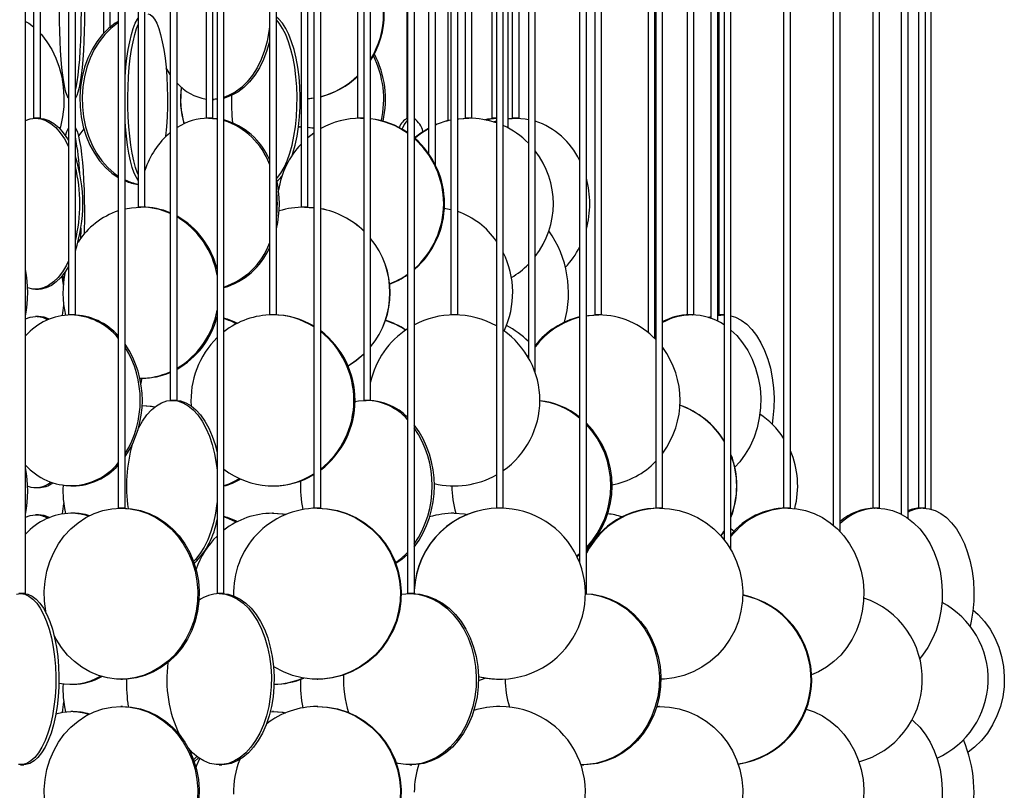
# Model space of a CAD drawing. Header units: millimetres. Extents: x 689 to 2936, y 194 to 2979.
# Tile 33 of 44: x 2641 to 2928, y 1505 to 1730. Entities that reach past the tile are written whole.
import ezdxf

# ---------------------------------------------------------------- set-up
doc = ezdxf.new("R2010")
doc.units = ezdxf.units.MM

msp = doc.modelspace()

# ---------------------------------------------------------------- linework, layer by layer
at = {"color": 7, "linetype": 'Continuous', "lineweight": 25}
for p, q in [((2669.58, 2137.99), (2669.58, 1587.49)), ((2671.58, 1587.49), (2671.58, 2137.99)), ((2726.75, 2137.99), (2726.75, 1587.49)), ((2728.75, 1587.49), (2728.75, 2137.99)), ((2780.05, 2137.99), (2780.05, 1587.49)), ((2782.05, 1587.49), (2782.05, 2137.99)), ((2828.61, 1587.49), (2828.61, 2137.99)), ((2826.61, 2130.54), (2826.61, 1587.49)), ((2865.92, 1587.49), (2865.92, 2121.96)), ((2863.92, 2119.79), (2863.92, 1587.49)), ((2889.97, 2115.54), (2889.97, 1587.49)), ((2891.97, 1587.49), (2891.97, 2116.64)), ((2642.51, 1562.49), (2642.51, 2112.99)), ((2698.46, 2112.99), (2698.46, 1562.49)), ((2700.46, 1562.49), (2700.46, 2112.99)), ((2754.07, 2112.99), (2754.07, 1562.49)), ((2756.07, 1562.49), (2756.07, 2112.99)), ((2804.34, 2112.99), (2804.34, 1571.58)), ((2806.34, 1562.49), (2806.34, 2112.99)), ((2846.56, 2112.99), (2846.56, 1578.27)), ((2848.56, 1575.33), (2848.56, 2112.99)), ((2878.46, 2112.99), (2878.46, 1582.53)), ((2880.46, 1580.63), (2880.46, 2112.99)), ((2898.31, 2112.99), (2898.31, 1585.73)), ((2900.31, 1584.5), (2900.31, 2112.99)), ((2903.36, 2113.41), (2903.36, 1587.49)), ((2905.36, 1587.49), (2905.36, 2113.88)), ((2907.05, 1587.19), (2907.05, 2112.99)), ((2655.05, 2079.49), (2655.05, 1643.99)), ((2657.05, 1643.99), (2657.05, 2079.49)), ((2713.76, 2079.49), (2713.76, 1643.99)), ((2715.76, 1643.99), (2715.76, 2079.49)), ((2766.73, 2079.49), (2766.73, 1643.99)), ((2768.73, 1643.99), (2768.73, 2079.49)), ((2810.76, 1643.99), (2810.76, 2068.04)), ((2808.76, 2064.58), (2808.76, 1643.99)), ((2835.75, 2056.99), (2835.75, 1643.99)), ((2837.75, 1643.99), (2837.75, 2058.08)), ((2684.77, 2054.49), (2684.77, 1618.99)), ((2686.77, 1618.99), (2686.77, 2054.49)), ((2741.31, 2054.49), (2741.31, 1618.99)), ((2743.31, 1618.99), (2743.31, 2054.49)), ((2789.4, 2054.49), (2789.4, 1631.45)), ((2791.4, 1627.03), (2791.4, 2054.49)), ((2824.34, 2054.49), (2824.34, 1638.86)), ((2826.34, 1637.07), (2826.34, 2054.49)), ((2842.71, 2054.49), (2842.71, 1642.99)), ((2844.71, 1642.12), (2844.71, 2054.49)), ((2845.05, 2054.55), (2845.05, 1643.99)), ((2644.85, 2021.99), (2644.85, 1701.49)), ((2646.85, 1701.49), (2646.85, 2021.99)), ((2697.22, 1701.49), (2697.22, 2011.55)), ((2695.22, 2007.35), (2695.22, 1701.49)), ((2739.48, 2001.77), (2739.48, 1701.49)), ((2772.88, 1701.49), (2772.88, 1999.49)), ((2753.9, 1997.03), (2753.9, 1701.49)), ((2770.88, 1998.36), (2770.88, 1701.49)), ((2778.68, 1996.34), (2778.68, 1701.49)), ((2784.65, 1996.17), (2784.65, 1701.49)), ((2786.65, 1701.49), (2786.65, 1996.66)), ((2675.38, 1995.99), (2675.38, 1675.49)), ((2677.38, 1675.49), (2677.38, 1995.99)), ((2722.97, 1995.99), (2722.97, 1675.49)), ((2724.97, 1675.49), (2724.97, 1995.99)), ((2760.22, 1995.99), (2760.22, 1691.2)), ((2762.22, 1687.84), (2762.22, 1995.99)), ((2765.89, 1995.99), (2765.89, 1700.76)), ((2783.46, 1698.62), (2783.46, 1995.99)), ((2665.25, 1943.66), (2665.25, 1726.24)), ((2667.25, 1728.15), (2667.25, 1941.65)), ((2684.77, 1714.23), (2683.55, 1716.19)), ((2697.22, 1706.99), (2697.56, 1706.99)), ((2698.46, 1707.02), (2697.56, 1706.99)), ((2722.97, 1706.99), (2722.71, 1706.99)), ((2722.97, 1706.99), (2722.75, 1706.99)), ((2726.75, 1707.36), (2724.97, 1707.11)), ((2726.75, 1707.33), (2724.97, 1707.09)), ((2646.85, 1701.49), (2644.85, 1701.49)), ((2697.22, 1701.49), (2695.22, 1701.49)), ((2696.52, 1701.49), (2698.46, 1701.37)), ((2741.31, 1701.49), (2739.48, 1701.49)), ((2740.36, 1701.49), (2741.31, 1701.47)), ((2740.6, 1701.49), (2741.31, 1701.48)), ((2754.07, 1701.49), (2753.9, 1701.49)), ((2772.88, 1701.49), (2770.88, 1701.49)), ((2780.05, 1701.49), (2778.68, 1701.49)), ((2779.15, 1700.4), (2780.05, 1700.7)), ((2779.43, 1700.32), (2780.05, 1700.53)), ((2783.45, 1701.38), (2785.39, 1701.49)), ((2783.46, 1701.32), (2785.91, 1701.49)), ((2786.65, 1701.49), (2784.65, 1701.49)), ((2722.24, 1698.99), (2722.53, 1698.99)), ((2722.71, 1698.99), (2722.53, 1698.99)), ((2722.53, 1698.99), (2722.97, 1698.98)), ((2722.71, 1698.99), (2722.97, 1698.99)), ((2724.97, 1695.82), (2726.75, 1697.19)), ((2677.38, 1675.49), (2675.38, 1675.49)), ((2724.97, 1675.49), (2722.97, 1675.49)), ((2723.96, 1675.49), (2726.75, 1675.33)), ((2723.99, 1675.49), (2726.75, 1675.34)), ((2764.83, 1675.22), (2766.73, 1674.83)), ((2653.11, 1655.28), (2653.5, 1652.77)), ((2645.42, 1651.49), (2646.28, 1651.49)), ((2646.28, 1643.49), (2645.42, 1643.49)), ((2657.05, 1643.99), (2655.05, 1643.99)), ((2715.76, 1643.99), (2713.76, 1643.99)), ((2768.73, 1643.99), (2766.73, 1643.99)), ((2810.76, 1643.99), (2808.76, 1643.99)), ((2809.26, 1643.99), (2809.26, 1643.99)), ((2810.26, 1643.99), (2810.26, 1643.99)), ((2837.75, 1643.99), (2835.75, 1643.99)), ((2836.16, 1643.99), (2836.27, 1643.99)), ((2837.22, 1643.99), (2837.34, 1643.99)), ((2842.49, 1643.06), (2842.71, 1643.16)), ((2844.71, 1643.94), (2845.64, 1643.99)), ((2846.56, 1643.99), (2845.05, 1643.99)), ((2846.45, 1643.99), (2846.56, 1643.99)), ((2826.34, 1640.64), (2826.61, 1640.83)), ((2826.34, 1640.2), (2826.61, 1640.4)), ((2789.19, 1631.8), (2789.4, 1632.16)), ((2676.18, 1625.49), (2676.59, 1625.49)), ((2676.14, 1624.11), (2676.31, 1624.09)), ((2676.59, 1617.49), (2676.53, 1617.49)), ((2686.77, 1618.99), (2684.77, 1618.99)), ((2743.31, 1618.99), (2741.31, 1618.99)), ((2645.42, 1593.49), (2646.28, 1593.49)), ((2655.75, 1593.99), (2656.34, 1593.99)), ((2714.61, 1593.99), (2714.92, 1593.99)), ((2646.28, 1585.49), (2645.42, 1585.49)), ((2656.34, 1585.99), (2655.75, 1585.99)), ((2671.58, 1587.49), (2669.58, 1587.49)), ((2714.92, 1585.99), (2714.61, 1585.99)), ((2728.75, 1587.49), (2726.75, 1587.49)), ((2782.05, 1587.49), (2780.05, 1587.49)), ((2828.61, 1587.49), (2826.61, 1587.49)), ((2865.92, 1587.49), (2863.92, 1587.49)), ((2891.97, 1587.49), (2889.97, 1587.49)), ((2890.43, 1587.49), (2890.48, 1587.49)), ((2905.36, 1587.49), (2903.36, 1587.49)), ((2903.79, 1587.49), (2903.9, 1587.49)), ((2904.82, 1587.49), (2904.93, 1587.49)), ((2905.05, 1587.49), (2905.05, 1587.48)), ((2848.56, 1581.54), (2849.46, 1580.72)), ((2804.34, 1573.85), (2803.6, 1573.28)), ((2642.51, 1562.49), (2640.51, 1562.49)), ((2700.46, 1562.49), (2698.46, 1562.49)), ((2756.07, 1562.49), (2754.07, 1562.49)), ((2806.34, 1562.49), (2806.05, 1562.49)), ((2655.75, 1535.99), (2656.34, 1535.99)), ((2670.36, 1537.49), (2670.8, 1537.49)), ((2727.64, 1537.49), (2727.86, 1537.49)), ((2781.04, 1537.49), (2781.05, 1537.49)), ((2656.34, 1527.99), (2655.75, 1527.99)), ((2670.8, 1529.49), (2670.36, 1529.49)), ((2713.95, 1527.98), (2714.61, 1527.99)), ((2714.92, 1527.99), (2714.61, 1527.99)), ((2727.86, 1529.49), (2727.64, 1529.49)), ((2781.05, 1529.49), (2781.04, 1529.49)), ((2826.9, 1529.48), (2827.49, 1529.49)), ((2827.73, 1529.49), (2827.49, 1529.49)), ((2641.06, 1512.49), (2641.97, 1512.49)), ((2699.06, 1512.49), (2699.86, 1512.49)), ((2754.75, 1512.49), (2755.38, 1512.49)), ((2805.12, 1512.49), (2805.55, 1512.49))]:
    msp.add_line(p, q, dxfattribs=at)
at = {"color": 7, "linetype": 'Continuous', "lineweight": 25, "flags": 128}
for points in [[(2657.05, 1753.99), (2657.31, 1752.72), (2657.61, 1750.93), (2657.88, 1748.86), (2658.11, 1746.56), (2658.31, 1744.06), (2658.47, 1741.38), (2658.59, 1738.58), (2658.67, 1735.68), (2658.7, 1732.73), (2658.69, 1729.77), (2658.64, 1726.84), (2658.54, 1723.98), (2658.4, 1721.24), (2658.22, 1718.64), (2658, 1716.24), (2657.75, 1714.05), (2657.46, 1712.12), (2657.15, 1710.46), (2657.05, 1709.98)], [(2655.05, 1707.31), (2654.99, 1707.38), (2654.63, 1708.08), (2654.28, 1709.11), (2653.95, 1710.46), (2653.64, 1712.12), (2653.36, 1714.05), (2653.1, 1716.24), (2652.89, 1718.64), (2652.71, 1721.24), (2652.57, 1723.98), (2652.47, 1726.84), (2652.41, 1729.77), (2652.4, 1732.73)], [(2659.69, 1732.73), (2659.68, 1729.77), (2659.63, 1726.84), (2659.53, 1723.98), (2659.39, 1721.24), (2659.21, 1718.64), (2658.99, 1716.24), (2658.74, 1714.05), (2658.46, 1712.12), (2658.15, 1710.46), (2657.81, 1709.11), (2657.46, 1708.08), (2657.1, 1707.38), (2657.05, 1707.31)], [(2678.17, 1731.99), (2678.85, 1731.81), (2679.53, 1731.29), (2680.18, 1730.42), (2680.81, 1729.23), (2681.4, 1727.72), (2681.95, 1725.93), (2682.44, 1723.86), (2682.87, 1721.56), (2683.24, 1719.06), (2683.53, 1716.38), (2683.75, 1713.58), (2683.89, 1710.68), (2683.96, 1707.73), (2683.94, 1704.77), (2683.83, 1701.84), (2683.65, 1698.98), (2683.4, 1696.24), (2683.37, 1696.03)], [(2642.51, 1729.8), (2643.41, 1729.23), (2644.85, 1728.15)], [(2669.58, 1729.8), (2668.69, 1729.23), (2666.75, 1727.72), (2664.96, 1725.93), (2663.35, 1723.86), (2661.93, 1721.56), (2660.73, 1719.06), (2659.76, 1716.38), (2659.04, 1713.58), (2658.58, 1710.68), (2658.38, 1707.73), (2658.45, 1704.77), (2658.78, 1701.84), (2659.37, 1698.98), (2660.22, 1696.24), (2661.3, 1693.64), (2662.61, 1691.24), (2664.13, 1689.05), (2665.84, 1687.12), (2667.7, 1685.46), (2669.58, 1684.18)], [(2669.58, 1729.39), (2669.34, 1729.23), (2667.4, 1727.72), (2665.61, 1725.93), (2664, 1723.86), (2662.58, 1721.56), (2661.38, 1719.06), (2660.41, 1716.38), (2659.69, 1713.58), (2659.23, 1710.68), (2659.03, 1707.73), (2659.1, 1704.77), (2659.43, 1701.84), (2660.02, 1698.98), (2660.87, 1696.24), (2661.95, 1693.64), (2663.26, 1691.24), (2664.78, 1689.05), (2666.49, 1687.12), (2668.35, 1685.46), (2669.58, 1684.58)], [(2671.58, 1713.25), (2671.6, 1713.58), (2671.82, 1716.38), (2672.12, 1719.06), (2672.49, 1721.56), (2672.92, 1723.86), (2673.41, 1725.93), (2673.96, 1727.72), (2674.55, 1729.23), (2675.18, 1730.42), (2675.38, 1730.74)], [(2675.38, 1685.06), (2675.22, 1685.46), (2674.65, 1687.12), (2674.13, 1689.05), (2673.67, 1691.24), (2673.27, 1693.64), (2672.93, 1696.24), (2672.68, 1698.98), (2672.5, 1701.84), (2672.39, 1704.77), (2672.37, 1707.73), (2672.44, 1710.68), (2672.58, 1713.58), (2672.8, 1716.38), (2673.09, 1719.06), (2673.46, 1721.56), (2673.89, 1723.86), (2674.38, 1725.93), (2674.93, 1727.72), (2675.38, 1728.92)], [(2720.47, 1690.81), (2720.6, 1691.24), (2721.26, 1693.64), (2721.81, 1696.24), (2722.24, 1698.98), (2722.54, 1701.84), (2722.71, 1704.77), (2722.74, 1707.73), (2722.64, 1710.68), (2722.41, 1713.58), (2722.04, 1716.38), (2721.55, 1719.06), (2720.95, 1721.56), (2720.23, 1723.86), (2719.41, 1725.93), (2718.51, 1727.72), (2717.53, 1729.23), (2716.49, 1730.42), (2715.76, 1731.04)], [(2715.76, 1683.75), (2716.09, 1684.11), (2717.1, 1685.46), (2718.05, 1687.12), (2718.91, 1689.05), (2719.68, 1691.24), (2720.34, 1693.64), (2720.89, 1696.24), (2721.32, 1698.98), (2721.62, 1701.84), (2721.79, 1704.77), (2721.82, 1707.73), (2721.72, 1710.68), (2721.49, 1713.58), (2721.12, 1716.38), (2720.63, 1719.06), (2720.02, 1721.56), (2719.31, 1723.86), (2718.49, 1725.93), (2717.58, 1727.72), (2716.6, 1729.23), (2715.76, 1730.23)], [(2646.85, 1726.24), (2647.13, 1725.93), (2648.75, 1723.86), (2650.16, 1721.56), (2651.36, 1719.06), (2652.33, 1716.38), (2653.05, 1713.58), (2653.52, 1710.68), (2653.71, 1707.73), (2653.65, 1704.77), (2653.32, 1701.84), (2652.72, 1698.98), (2652.55, 1698.34)], [(2713.76, 1728.23), (2713.59, 1726.84), (2713.05, 1723.98), (2712.29, 1721.24), (2711.31, 1718.64), (2710.13, 1716.24), (2708.76, 1714.05), (2707.22, 1712.12), (2705.54, 1710.46), (2703.73, 1709.11), (2701.83, 1708.08), (2700.46, 1707.56)], [(2713.76, 1723.89), (2713.02, 1721.24), (2712.04, 1718.64), (2710.86, 1716.24), (2709.49, 1714.05), (2707.95, 1712.12), (2706.27, 1710.46), (2704.46, 1709.11), (2702.56, 1708.08), (2700.59, 1707.38), (2700.46, 1707.35)], [(2698.46, 1707.1), (2697.84, 1707.03), (2697.22, 1706.99)], [(2642.51, 1700.85), (2643.89, 1701.31), (2645.42, 1701.49)], [(2645.42, 1701.49), (2646.95, 1701.31), (2648.45, 1700.79), (2649.92, 1699.92), (2651.32, 1698.73), (2652.64, 1697.22), (2653.85, 1695.43), (2654.95, 1693.36), (2655.05, 1693.16)], [(2646.28, 1701.49), (2647.8, 1701.31), (2649.31, 1700.79), (2650.77, 1699.92), (2652.17, 1698.73), (2653.49, 1697.22), (2654.71, 1695.43), (2655.05, 1694.84)], [(2675.38, 1683.24), (2674.86, 1684.11), (2674.25, 1685.46), (2673.68, 1687.12), (2673.16, 1689.05), (2672.69, 1691.24), (2672.29, 1693.64), (2671.96, 1696.24), (2671.7, 1698.98), (2671.58, 1700.73)], [(2695.92, 1701.49), (2698.3, 1701.31), (2698.46, 1701.29)], [(2768.73, 1701.29), (2768.88, 1701.31), (2771.8, 1701.49)], [(2768.73, 1701.27), (2769.03, 1701.31), (2771.95, 1701.49)], [(2776.53, 1701.05), (2777.53, 1701.31), (2779.28, 1701.49)], [(2777.04, 1700.95), (2778.33, 1701.31), (2780.09, 1701.49)], [(2785.91, 1701.49), (2788.44, 1701.31), (2789.4, 1701.15)], [(2657.05, 1698.67), (2657.28, 1698.29), (2657.64, 1697.42), (2657.98, 1696.23), (2658.3, 1694.72), (2658.6, 1692.93), (2658.87, 1690.86), (2659.1, 1688.56), (2659.3, 1686.06), (2659.46, 1683.38), (2659.58, 1680.58), (2659.66, 1677.68), (2659.69, 1674.73), (2659.68, 1671.77), (2659.63, 1668.84), (2659.59, 1667.61)], [(2659.54, 1698.34), (2658.6, 1697.22), (2657.96, 1696.33)], [(2724.97, 1698.88), (2725.62, 1698.81), (2726.75, 1698.65)], [(2724.97, 1698.86), (2725.43, 1698.81), (2726.75, 1698.62)], [(2756.06, 1695.76), (2757.99, 1697.22), (2760.22, 1698.57)], [(2756.13, 1695.69), (2758.14, 1697.22), (2760.22, 1698.49)], [(2671.58, 1674.97), (2673.48, 1675.31), (2676.18, 1675.49)], [(2658.65, 1669.29), (2658.64, 1668.84), (2658.55, 1666.31)], [(2655.05, 1659.82), (2654.42, 1658.55), (2653.26, 1656.62), (2651.99, 1654.96), (2650.63, 1653.61), (2649.19, 1652.58), (2647.7, 1651.88), (2646.18, 1651.53), (2644.65, 1651.53), (2643.13, 1651.88), (2643.12, 1651.89)], [(2655.05, 1658.13), (2654.11, 1656.62), (2652.85, 1654.96), (2651.48, 1653.61), (2650.05, 1652.58), (2648.56, 1651.88), (2647.04, 1651.53), (2646.28, 1651.49)], [(2653.65, 1654.08), (2653.64, 1654.12), (2653.41, 1655.65)], [(2642.51, 1642.85), (2643.89, 1643.31), (2645.42, 1643.49)], [(2806.34, 1643.7), (2807.1, 1643.81), (2809.92, 1643.99)], [(2806.34, 1643.75), (2806.79, 1643.81), (2809.61, 1643.99)], [(2842.02, 1643.22), (2842.19, 1643.29), (2842.71, 1643.48)], [(2844.71, 1643.81), (2844.71, 1643.81), (2846.45, 1643.99)], [(2848.56, 1643.73), (2849.9, 1643.29), (2851.57, 1642.42), (2853.16, 1641.23), (2854.66, 1639.72), (2856.04, 1637.93), (2857.29, 1635.86), (2858.39, 1633.56), (2859.32, 1631.06), (2860.07, 1628.38), (2860.63, 1625.58), (2860.99, 1622.68), (2861.14, 1619.73), (2861.09, 1616.77), (2860.83, 1613.84), (2860.57, 1612.06)], [(2848.56, 1639.54), (2850.25, 1637.93), (2851.97, 1635.86), (2853.47, 1633.56), (2854.75, 1631.06), (2855.78, 1628.38), (2856.55, 1625.58), (2857.05, 1622.68), (2857.26, 1619.73), (2857.19, 1616.77), (2856.83, 1613.84), (2856.2, 1610.98), (2855.3, 1608.24), (2854.14, 1605.64), (2852.75, 1603.24), (2851.13, 1601.05), (2849.71, 1599.49)], [(2741.31, 1632.5), (2739.12, 1630.62), (2736.71, 1628.99)], [(2741.24, 1632.4), (2739.15, 1630.62), (2736.71, 1628.97)], [(2676.5, 1625.04), (2676.47, 1625.08), (2676.19, 1625.49)], [(2676.22, 1623.59), (2676.51, 1625.08), (2676.6, 1625.49)], [(2676.34, 1624.26), (2676.17, 1624.38), (2676.08, 1624.46)], [(2676.15, 1624.04), (2676.23, 1624.03), (2676.3, 1624.03)], [(2675.42, 1610.68), (2675.5, 1610.86), (2676.64, 1612.93), (2677.9, 1614.72), (2679.26, 1616.23), (2680.7, 1617.42), (2682.21, 1618.29), (2683.77, 1618.81), (2685.35, 1618.99)], [(2676.53, 1617.48), (2678.87, 1617.31), (2680.24, 1617.09)], [(2676.59, 1617.49), (2679.28, 1617.31), (2680.33, 1617.15)], [(2685.35, 1618.99), (2686.92, 1618.81), (2688.48, 1618.29), (2689.99, 1617.42), (2691.44, 1616.23), (2692.8, 1614.72), (2694.06, 1612.93), (2695.19, 1610.86), (2696.19, 1608.56), (2697.03, 1606.06), (2697.71, 1603.38), (2698.21, 1600.58), (2698.46, 1598.58)], [(2686.19, 1618.99), (2687.77, 1618.81), (2689.33, 1618.29), (2690.84, 1617.42), (2692.28, 1616.23), (2693.64, 1614.72), (2694.9, 1612.93), (2696.04, 1610.86), (2697.03, 1608.56), (2697.87, 1606.06), (2698.46, 1603.81)], [(2738.69, 1618.62), (2739.71, 1618.81), (2741.99, 1618.99)], [(2698.46, 1589.39), (2698.4, 1588.84), (2697.98, 1585.98), (2697.39, 1583.24), (2696.63, 1580.64), (2695.71, 1578.24), (2694.64, 1576.05), (2693.44, 1574.12), (2692.13, 1572.46), (2691.58, 1571.89)], [(2642.51, 1584.85), (2643.89, 1585.31), (2645.42, 1585.49)], [(2648.54, 1556.72), (2648.42, 1557.34), (2648.03, 1560.27), (2647.95, 1563.23), (2648.18, 1566.18), (2648.73, 1569.08), (2649.58, 1571.88), (2650.72, 1574.56), (2652.14, 1577.06), (2653.82, 1579.36), (2655.72, 1581.43), (2657.83, 1583.22), (2660.12, 1584.73), (2662.55, 1585.92), (2665.1, 1586.79), (2667.71, 1587.31), (2670.36, 1587.49)], [(2670.36, 1587.49), (2673.02, 1587.31), (2675.63, 1586.79), (2678.17, 1585.92), (2680.6, 1584.73), (2682.89, 1583.22), (2685, 1581.43), (2686.91, 1579.36), (2688.58, 1577.06), (2690, 1574.56), (2691.14, 1571.88), (2692, 1569.08), (2692.54, 1566.18), (2692.78, 1563.23), (2692.7, 1560.27), (2692.31, 1557.34), (2691.61, 1554.48), (2690.61, 1551.74), (2689.33, 1549.14), (2687.78, 1546.74), (2685.98, 1544.55), (2683.97, 1542.62), (2681.77, 1540.96), (2679.4, 1539.61), (2676.91, 1538.58), (2674.33, 1537.88), (2671.69, 1537.53), (2669.03, 1537.53), (2666.4, 1537.88), (2663.81, 1538.58), (2661.32, 1539.61), (2658.96, 1540.96), (2656.75, 1542.62), (2654.74, 1544.55), (2652.95, 1546.74), (2651.4, 1549.14), (2650.82, 1550.22)], [(2670.8, 1587.49), (2673.46, 1587.31), (2676.07, 1586.79), (2678.61, 1585.92), (2681.04, 1584.73), (2683.33, 1583.22), (2685.44, 1581.43), (2687.35, 1579.36), (2689.03, 1577.06), (2690.44, 1574.56), (2691.59, 1571.88), (2692.44, 1569.08), (2692.98, 1566.18), (2693.22, 1563.23), (2693.14, 1560.27), (2692.75, 1557.34), (2692.05, 1554.48), (2691.05, 1551.74), (2689.77, 1549.14), (2688.22, 1546.74), (2686.43, 1544.55), (2684.41, 1542.62), (2682.21, 1540.96), (2679.84, 1539.61), (2677.35, 1538.58), (2674.77, 1537.88), (2672.13, 1537.53), (2670.8, 1537.49)], [(2714.61, 1585.99), (2717.42, 1585.81), (2718.48, 1585.65)], [(2714.92, 1585.99), (2717.73, 1585.81), (2718.57, 1585.69)], [(2727.64, 1587.49), (2730.52, 1587.31), (2733.36, 1586.79), (2736.12, 1585.92), (2738.76, 1584.73), (2741.25, 1583.22), (2743.55, 1581.43), (2745.62, 1579.36), (2747.44, 1577.06), (2748.98, 1574.56), (2750.22, 1571.88), (2751.14, 1569.08), (2751.74, 1566.18), (2752, 1563.23), (2751.91, 1560.27), (2751.48, 1557.34), (2750.72, 1554.48), (2749.64, 1551.74), (2748.24, 1549.14), (2746.56, 1546.74), (2744.61, 1544.55), (2742.42, 1542.62), (2740.03, 1540.96), (2737.46, 1539.61), (2734.75, 1538.58), (2731.95, 1537.88), (2729.08, 1537.53), (2726.19, 1537.53), (2723.33, 1537.88), (2720.52, 1538.58), (2717.81, 1539.61), (2715.24, 1540.96), (2714.96, 1541.14)], [(2727.86, 1587.49), (2730.74, 1587.31), (2733.58, 1586.79), (2736.35, 1585.92), (2738.99, 1584.73), (2741.47, 1583.22), (2743.77, 1581.43), (2745.84, 1579.36), (2747.66, 1577.06), (2749.2, 1574.56), (2750.44, 1571.88), (2751.37, 1569.08), (2751.96, 1566.18), (2752.22, 1563.23), (2752.13, 1560.27), (2751.71, 1557.34), (2750.95, 1554.48), (2749.86, 1551.74), (2748.47, 1549.14), (2746.78, 1546.74), (2744.83, 1544.55), (2742.65, 1542.62), (2740.25, 1540.96), (2737.68, 1539.61), (2734.98, 1538.58), (2732.17, 1537.88), (2729.3, 1537.53), (2727.86, 1537.49)], [(2767.73, 1585.99), (2770.68, 1585.81), (2771.69, 1585.67)], [(2827.73, 1587.49), (2830.6, 1587.31), (2833.43, 1586.79), (2836.18, 1585.92), (2838.81, 1584.73), (2841.29, 1583.22), (2843.58, 1581.43), (2845.64, 1579.36), (2847.46, 1577.06), (2848.99, 1574.56), (2850.23, 1571.88), (2851.15, 1569.08), (2851.74, 1566.18), (2852, 1563.23), (2851.91, 1560.27), (2851.49, 1557.34), (2850.73, 1554.48), (2849.65, 1551.74), (2848.26, 1549.14), (2846.58, 1546.74), (2844.64, 1544.55), (2842.46, 1542.62), (2840.07, 1540.96), (2837.52, 1539.61), (2834.82, 1538.58), (2832.02, 1537.88), (2829.17, 1537.53), (2828.24, 1537.49)], [(2865.15, 1587.49), (2867.78, 1587.31), (2870.37, 1586.79), (2872.9, 1585.92), (2875.31, 1584.73), (2877.58, 1583.22), (2879.68, 1581.43), (2881.57, 1579.36), (2883.23, 1577.06), (2884.64, 1574.56), (2885.77, 1571.88), (2886.61, 1569.08), (2887.16, 1566.18), (2887.39, 1563.23), (2887.31, 1560.27), (2886.92, 1557.34), (2886.23, 1554.48), (2885.24, 1551.74), (2883.97, 1549.14), (2882.43, 1546.74), (2880.65, 1544.55), (2878.65, 1542.62), (2876.46, 1540.96), (2874.12, 1539.61), (2872.06, 1538.72)], [(2891.29, 1587.49), (2893.55, 1587.31), (2895.76, 1586.79), (2897.92, 1585.92), (2899.98, 1584.73), (2901.92, 1583.22), (2903.72, 1581.43), (2905.33, 1579.36), (2906.75, 1577.06), (2907.96, 1574.56), (2908.93, 1571.88), (2909.65, 1569.08), (2910.11, 1566.18), (2910.31, 1563.23), (2910.25, 1560.27), (2909.91, 1557.34), (2909.32, 1554.48), (2908.47, 1551.74), (2907.38, 1549.14), (2906.07, 1546.74), (2904.55, 1544.55), (2903.71, 1543.55)], [(2891.43, 1587.49), (2891.46, 1587.49), (2891.51, 1587.49)], [(2904.76, 1587.49), (2906.51, 1587.31), (2908.23, 1586.79), (2909.91, 1585.92), (2911.51, 1584.73), (2913.01, 1583.22), (2914.41, 1581.43), (2915.66, 1579.36), (2916.77, 1577.06), (2917.7, 1574.56), (2918.45, 1571.88), (2919.01, 1569.08), (2919.37, 1566.18), (2919.53, 1563.23), (2919.48, 1560.27), (2919.22, 1557.34), (2918.76, 1554.48), (2918.43, 1553)], [(2846.56, 1580.9), (2846.4, 1580.64), (2845.58, 1579.43)], [(2846.56, 1580.79), (2846.47, 1580.64), (2845.62, 1579.39)], [(2754.07, 1573.9), (2752.4, 1572.46), (2750.67, 1571.28)], [(2804.34, 1574.15), (2804.3, 1574.12), (2803.5, 1573.49)], [(2639.84, 1562.31), (2641.06, 1562.49)], [(2641.06, 1562.49), (2642.27, 1562.31), (2643.47, 1561.79), (2644.64, 1560.92), (2645.75, 1559.73), (2646.8, 1558.22), (2647.77, 1556.43), (2648.65, 1554.36), (2649.42, 1552.06), (2650.07, 1549.56), (2650.59, 1546.88), (2650.98, 1544.08), (2651.23, 1541.18), (2651.34, 1538.23), (2651.31, 1535.27), (2651.13, 1532.34), (2650.8, 1529.48), (2650.35, 1526.74), (2649.76, 1524.14), (2649.05, 1521.74), (2648.22, 1519.55), (2647.3, 1517.62), (2646.29, 1515.96), (2645.2, 1514.61), (2644.06, 1513.58), (2642.88, 1512.88), (2641.67, 1512.53), (2640.45, 1512.53)], [(2641.97, 1562.49), (2643.18, 1562.31), (2644.38, 1561.79), (2645.55, 1560.92), (2646.67, 1559.73), (2647.72, 1558.22), (2648.69, 1556.43), (2649.56, 1554.36), (2650.33, 1552.06), (2650.98, 1549.56), (2651.5, 1546.88), (2651.89, 1544.08), (2652.15, 1541.18), (2652.25, 1538.23), (2652.22, 1535.27), (2652.04, 1532.34), (2651.72, 1529.48), (2651.26, 1526.74), (2650.67, 1524.14), (2649.96, 1521.74), (2649.14, 1519.55), (2648.21, 1517.62), (2647.2, 1515.96), (2646.12, 1514.61), (2644.97, 1513.58), (2643.79, 1512.88), (2642.58, 1512.53), (2641.97, 1512.49)], [(2699.06, 1562.49), (2700.87, 1562.31), (2702.65, 1561.79), (2704.38, 1560.92), (2706.04, 1559.73), (2707.59, 1558.22), (2709.03, 1556.43), (2710.33, 1554.36), (2711.47, 1552.06), (2712.43, 1549.56), (2713.21, 1546.88), (2713.79, 1544.08), (2714.16, 1541.18), (2714.32, 1538.23), (2714.27, 1535.27), (2714, 1532.34), (2713.53, 1529.48), (2712.85, 1526.74), (2711.97, 1524.14), (2710.92, 1521.74), (2709.7, 1519.55), (2708.33, 1517.62), (2706.83, 1515.96), (2705.22, 1514.61), (2703.52, 1513.58), (2701.76, 1512.88), (2699.97, 1512.53), (2698.16, 1512.53), (2696.36, 1512.88), (2694.6, 1513.58), (2692.91, 1514.61), (2691.3, 1515.96), (2690.07, 1517.29)], [(2699.86, 1562.49), (2701.66, 1562.31), (2703.44, 1561.79), (2705.17, 1560.92), (2706.83, 1559.73), (2708.38, 1558.22), (2709.82, 1556.43), (2711.12, 1554.36), (2712.26, 1552.06), (2713.23, 1549.56), (2714, 1546.88), (2714.58, 1544.08), (2714.96, 1541.18), (2715.12, 1538.23), (2715.06, 1535.27), (2714.8, 1532.34), (2714.32, 1529.48), (2713.64, 1526.74), (2712.77, 1524.14), (2711.71, 1521.74), (2710.49, 1519.55), (2709.12, 1517.62), (2707.62, 1515.96), (2706.01, 1514.61), (2704.31, 1513.58), (2702.56, 1512.88), (2700.76, 1512.53), (2699.86, 1512.49)], [(2754.75, 1562.49), (2757.05, 1562.31), (2759.31, 1561.79), (2761.52, 1560.92), (2763.62, 1559.73), (2765.6, 1558.22), (2767.43, 1556.43), (2769.08, 1554.36), (2770.53, 1552.06), (2771.76, 1549.56), (2772.75, 1546.88), (2773.49, 1544.08), (2773.96, 1541.18), (2774.17, 1538.23), (2774.1, 1535.27), (2773.76, 1532.34), (2773.15, 1529.48), (2772.29, 1526.74), (2771.18, 1524.14), (2769.83, 1521.74), (2768.28, 1519.55), (2766.54, 1517.62), (2764.63, 1515.96), (2762.58, 1514.61), (2760.42, 1513.58), (2758.19, 1512.88), (2755.9, 1512.53), (2753.6, 1512.53), (2751.32, 1512.88), (2750.77, 1513.02)], [(2752.23, 1562.28), (2752.46, 1562.31), (2754.75, 1562.49)], [(2755.38, 1562.49), (2757.68, 1562.31), (2759.94, 1561.79), (2762.14, 1560.92), (2764.25, 1559.73), (2766.23, 1558.22), (2768.06, 1556.43), (2769.71, 1554.36), (2771.16, 1552.06), (2772.39, 1549.56), (2773.38, 1546.88), (2774.12, 1544.08), (2774.59, 1541.18), (2774.8, 1538.23), (2774.73, 1535.27), (2774.39, 1532.34), (2773.78, 1529.48), (2772.92, 1526.74), (2771.81, 1524.14), (2770.46, 1521.74), (2768.91, 1519.55), (2767.17, 1517.62), (2765.26, 1515.96), (2763.21, 1514.61), (2761.05, 1513.58), (2758.82, 1512.88), (2756.53, 1512.53), (2755.38, 1512.49)], [(2806.05, 1562.47), (2807.78, 1562.31), (2810.41, 1561.79), (2812.96, 1560.92), (2815.41, 1559.73), (2817.71, 1558.22), (2819.83, 1556.43), (2821.74, 1554.36), (2823.42, 1552.06), (2824.85, 1549.56), (2826, 1546.88), (2826.85, 1544.08), (2827.4, 1541.18), (2827.64, 1538.23), (2827.56, 1535.27), (2827.17, 1532.34), (2826.46, 1529.48), (2825.46, 1526.74), (2824.17, 1524.14), (2822.61, 1521.74), (2820.81, 1519.55), (2818.79, 1517.62), (2816.58, 1515.96), (2814.2, 1514.61), (2811.7, 1513.58), (2809.11, 1512.88), (2806.45, 1512.53), (2804.73, 1512.49)], [(2806.05, 1562.48), (2808.22, 1562.31), (2810.85, 1561.79), (2813.4, 1560.92), (2815.84, 1559.73), (2818.14, 1558.22), (2820.26, 1556.43), (2822.18, 1554.36), (2823.86, 1552.06), (2825.28, 1549.56), (2826.43, 1546.88), (2827.29, 1544.08), (2827.84, 1541.18), (2828.07, 1538.23), (2827.99, 1535.27), (2827.6, 1532.34), (2826.9, 1529.48), (2825.89, 1526.74), (2824.6, 1524.14), (2823.05, 1521.74), (2821.25, 1519.55), (2819.22, 1517.62), (2817.01, 1515.96), (2814.64, 1514.61), (2812.13, 1513.58), (2809.54, 1512.88), (2806.89, 1512.53), (2805.55, 1512.49)], [(2919.27, 1557.74), (2920.74, 1556.43), (2922.62, 1554.36), (2924.27, 1552.06), (2925.67, 1549.56), (2926.8, 1546.88), (2927.64, 1544.08), (2928.18, 1541.18), (2928.42, 1538.23), (2928.34, 1535.27), (2927.95, 1532.34), (2927.26, 1529.48), (2926.27, 1526.74), (2925.01, 1524.14), (2923.48, 1521.74), (2921.71, 1519.55), (2919.72, 1517.62), (2917.83, 1516.16)], [(2776.98, 1537.76), (2775.03, 1537.08), (2774.93, 1537.05)], [(2648.54, 1498.72), (2648.42, 1499.34), (2648.03, 1502.27), (2647.95, 1505.23), (2648.18, 1508.18), (2648.73, 1511.08), (2649.58, 1513.88), (2650.72, 1516.56), (2652.14, 1519.06), (2653.82, 1521.36), (2655.72, 1523.43), (2657.83, 1525.22), (2660.12, 1526.73), (2662.55, 1527.92), (2665.1, 1528.79), (2667.71, 1529.31), (2670.36, 1529.49)], [(2651.38, 1527.4), (2653.36, 1527.81), (2655.75, 1527.99)], [(2670.36, 1529.49), (2673.02, 1529.31), (2675.63, 1528.79), (2678.17, 1527.92), (2680.6, 1526.73), (2682.89, 1525.22), (2685, 1523.43), (2686.91, 1521.36), (2688.58, 1519.06), (2690, 1516.56), (2691.14, 1513.88), (2692, 1511.08), (2692.54, 1508.18), (2692.78, 1505.23), (2692.7, 1502.27)], [(2670.8, 1529.49), (2673.46, 1529.31), (2676.07, 1528.79), (2678.61, 1527.92), (2681.04, 1526.73), (2683.33, 1525.22), (2685.44, 1523.43), (2687.35, 1521.36), (2689.03, 1519.06), (2690.44, 1516.56), (2691.59, 1513.88), (2692.44, 1511.08), (2692.98, 1508.18), (2693.22, 1505.23), (2693.14, 1502.27)], [(2714.61, 1527.99), (2717.42, 1527.81), (2718.48, 1527.65)], [(2714.92, 1527.99), (2717.73, 1527.81), (2718.57, 1527.69)], [(2727.64, 1529.49), (2730.52, 1529.31), (2733.36, 1528.79), (2736.12, 1527.92), (2738.76, 1526.73), (2741.25, 1525.22), (2743.55, 1523.43), (2745.62, 1521.36), (2747.44, 1519.06), (2748.98, 1516.56), (2750.22, 1513.88), (2751.14, 1511.08), (2751.74, 1508.18), (2752, 1505.23), (2751.91, 1502.27)], [(2727.86, 1529.49), (2730.74, 1529.31), (2733.58, 1528.79), (2736.35, 1527.92), (2738.99, 1526.73), (2741.47, 1525.22), (2743.77, 1523.43), (2745.84, 1521.36), (2747.66, 1519.06), (2749.2, 1516.56), (2750.44, 1513.88), (2751.37, 1511.08), (2751.96, 1508.18), (2752.22, 1505.23), (2752.13, 1502.27)], [(2826.89, 1529.47), (2827.73, 1529.49), (2830.6, 1529.31), (2833.43, 1528.79), (2836.18, 1527.92), (2838.81, 1526.73), (2841.29, 1525.22), (2843.58, 1523.43), (2845.64, 1521.36), (2847.46, 1519.06), (2848.99, 1516.56), (2850.23, 1513.88), (2851.15, 1511.08), (2851.74, 1508.18), (2852, 1505.23), (2851.91, 1502.27)], [(2870.54, 1528.74), (2872.9, 1527.92), (2875.31, 1526.73), (2877.58, 1525.22), (2879.68, 1523.43), (2881.57, 1521.36), (2883.23, 1519.06), (2884.64, 1516.56), (2885.77, 1513.88), (2886.61, 1511.08), (2887.16, 1508.18), (2887.39, 1505.23), (2887.31, 1502.27), (2886.92, 1499.34), (2886.23, 1496.48), (2885.24, 1493.74), (2883.97, 1491.14), (2882.43, 1488.74), (2880.65, 1486.55), (2878.65, 1484.62), (2876.46, 1482.96), (2874.12, 1481.61), (2872.06, 1480.72)], [(2901.46, 1525.62), (2901.92, 1525.22), (2903.72, 1523.43), (2905.33, 1521.36), (2906.75, 1519.06), (2907.96, 1516.56), (2908.93, 1513.88), (2909.65, 1511.08), (2910.11, 1508.18), (2910.31, 1505.23), (2910.25, 1502.27), (2909.91, 1499.34), (2909.32, 1496.48), (2908.47, 1493.74), (2907.38, 1491.14), (2906.07, 1488.74), (2904.55, 1486.55), (2903.71, 1485.55)], [(2692.52, 1514.9), (2692.13, 1514.46), (2691.58, 1513.89)], [(2693.03, 1514.52), (2692.98, 1514.46), (2691.79, 1513.3)], [(2692.3, 1511.63), (2692.57, 1512.38), (2693.39, 1514.28)]]:
    msp.add_lwpolyline(points, dxfattribs=at)
at = {"color": 7, "linetype": 'Continuous', "lineweight": 25}
for centre, radius, start, end in [((2721.92, 1731.99), 25.36, 327.4932, 32.5068), ((2721.73, 1731.99), 25.36, 328.2911, 31.7089), ((2719.02, 1706.98), 28.64, 347.1709, 27.599), ((2718.45, 1706.98), 28.68, 347.4545, 26.4473), ((2697.62, 1721.45), 14.56, 221.7993, 260.5048), ((2722.44, 1731.4), 24.43, 284.9618, 314.2091), ((2722.63, 1731.4), 24.42, 284.5061, 313.6068), ((2712.8, 1706.99), 25.08, 171.7556, 196.5391), ((2712.88, 1706.99), 25.08, 171.8997, 196.4601), ((2766.23, 1706.97), 63.62, 178.9802, 186.141), ((2696.03, 1684.44), 17.05, 90.3706, 122.9038), ((2694.74, 1681.04), 20.77, 23.6735, 74.0164), ((2693.66, 1680.45), 21.5, 20.7393, 71.5519), ((2740.38, 1677.76), 23.73, 90.0502, 119.3464), ((2740.55, 1677.67), 23.82, 55.4158, 83.348), ((2740.28, 1677.61), 23.89, 54.7523, 82.7287), ((2755.79, 1697.52), 4.29, 113.6632, 163.5846), ((2759.64, 1695.59), 7.68, 136.5306, 159.3557), ((2752.28, 1696.03), 6.51, 14.1025, 54.4046), ((2771.82, 1676.97), 24.51, 101.9865, 113.0498), ((2771.97, 1676.97), 24.52, 102.345, 113.4302), ((2771.95, 1677.02), 24.47, 70.6763, 89.9949), ((2784.21, 1679.5), 22.34, 25.7333, 71.2346), ((2660.66, 1695.13), 6.63, 147.8025, 169.6376), ((2700.52, 1678.8), 24.3, 130.4119, 162.2176), ((2771.85, 1676.8), 24.71, 44.7643, 65.6356), ((2585.04, 1681.71), 73.41, 2.815, 11.2176), ((2739.19, 1676.49), 25.45, 311.536, 48.464), ((2739.43, 1676.49), 25.45, 311.0007, 48.9993), ((2741.36, 1676.62), 25.26, 136.7113, 171.3152), ((2771.46, 1676.49), 25.22, 322.2566, 37.7434), ((2614.56, 1676.49), 44.67, 342.0042, 17.9958), ((2612.27, 1676.49), 46.08, 346.3296, 13.6704), ((2678.19, 1697.32), 15.35, 244.5302, 259.4851), ((2677.49, 1697.16), 15.18, 247.125, 262.0418), ((2685.93, 1676.49), 30.72, 346.2195, 13.6975), ((2710.55, 1689.76), 8.59, 308.8208, 322.7836), ((2778.36, 1676.49), 28.95, 345.0934, 14.9066), ((2685.1, 1676.49), 30.95, 352.1748, 7.8252), ((2676.99, 1652.74), 22.9, 108.8674, 146.8122), ((2676.14, 1654.43), 21.05, 65.81, 89.9058), ((2676.56, 1654.46), 21.03, 67.1471, 89.9137), ((2723.96, 1650.51), 24.97, 90.0002, 107.2031), ((2723.99, 1650.51), 24.98, 46.1099, 79.0113), ((2723.95, 1650.51), 24.98, 46.0046, 78.934), ((2760.81, 1652.12), 23.48, 34.9806, 70.2913), ((2674.7, 1651.56), 24.47, 13.917, 60.4619), ((2673.94, 1651.28), 24.9, 10.0605, 58.992), ((2769.34, 1650.41), 31.76, 344.295, 34.8718), ((2723.97, 1650.49), 25.01, 320.6497, 39.3503), ((2723.93, 1650.49), 25.01, 320.7711, 39.2289), ((2693.73, 1672.45), 21.4, 288.3266, 339.3821), ((2694.57, 1672.13), 21.01, 286.2881, 336.022), ((2782.32, 1674.82), 24.64, 316.6384, 333.3635), ((2758.32, 1650.49), 26.48, 334.9829, 26.3624), ((2607.11, 1650.49), 36.04, 349.1835, 10.8165), ((2771.83, 1676.21), 24.75, 300.6042, 315.2249), ((2680.76, 1650.49), 27.35, 167.1015, 193.9073), ((2740.21, 1675.48), 24.02, 291.0499, 305.2203), ((2740.46, 1675.47), 24.01, 290.4568, 304.5264), ((2621.27, 1648.95), 32.45, 350.8694, 356.2645), ((2673.98, 1649.67), 24.85, 300.9601, 349.9874), ((2656.12, 1625.78), 18.21, 91.1411, 138.3501), ((2645.32, 1636.08), 7.4, 60.5729, 89.2088), ((2646.19, 1636.18), 7.31, 63.7188, 89.3327), ((2655.2, 1625.32), 18.67, 39.6173, 88.2969), ((2655.83, 1625.46), 18.54, 42.097, 88.4118), ((2674.61, 1649.49), 24.58, 299.6512, 345.6051), ((2714.68, 1620.93), 23.05, 90.1789, 128.0783), ((2696.25, 1626.15), 17.37, 62.2903, 75.9665), ((2695.61, 1626.04), 17.49, 61.2474, 73.9006), ((2714.56, 1621.05), 22.94, 57.9064, 89.8844), ((2714.87, 1621.06), 22.93, 58.646, 89.8884), ((2740.49, 1619.57), 23.93, 56.8359, 72.6386), ((2767.73, 1618.99), 25, 90, 117.7989), ((2767.73, 1618.99), 25, 60.4731, 90), ((2809.89, 1620.48), 23.56, 103.6382, 141.7309), ((2810.22, 1620.44), 23.59, 104.4327, 142.915), ((2809.78, 1620.71), 23.27, 43.6891, 89.663), ((2836.54, 1626.96), 17.03, 90.2777, 117.7449), ((2837.14, 1626.89), 17.1, 90.3117, 119.9102), ((2836.87, 1626.56), 17.43, 56.2264, 89.4348), ((2767.73, 1618.99), 25, 123.1184, 167.6449), ((2740.25, 1619.56), 23.94, 56.4864, 72.0922), ((2771.85, 1618.79), 24.72, 44.7667, 63.2064), ((2716.48, 1619.07), 25.66, 134.6199, 183.7524), ((2713.05, 1618.99), 25.69, 307.673, 52.327), ((2712.72, 1618.99), 25.7, 308.5691, 51.4309), ((2767.73, 1618.99), 25, 304.948, 55.052), ((2647.29, 1618.99), 29.33, 325.924, 34.076), ((2646.46, 1618.99), 29.55, 328.2254, 31.7746), ((2807.73, 1618.99), 25.98, 323.5032, 36.4968), ((2676.16, 1646.49), 21, 269.2225, 294.2203), ((2676.57, 1646.48), 20.99, 270.061, 293.0045), ((2741.57, 1602.16), 16.83, 42.0334, 88.5709), ((2742.24, 1602.32), 16.67, 44.8399, 88.6885), ((2790.44, 1596.72), 22.28, 51.3939, 84.0975), ((2790.05, 1596.68), 22.32, 50.2032, 83.1139), ((2825.35, 1594.03), 24.96, 31.7964, 70.5577), ((2825.28, 1594.03), 24.96, 31.5105, 70.4011), ((2843.3, 1594.52), 24.62, 33.1104, 56.1681), ((2731.82, 1593.99), 30.12, 323.6129, 36.3871), ((2730.96, 1593.99), 30.33, 325.876, 34.124), ((2787.62, 1593.99), 26.22, 315.538, 44.462), ((2787.22, 1593.99), 26.25, 316.7367, 43.2633), ((2716.49, 1593.97), 44.5, 164.1382, 188.4615), ((2825.27, 1593.99), 25.05, 338.398, 21.602), ((2825.2, 1593.99), 25.05, 338.8084, 21.1916), ((2842.34, 1593.99), 25.72, 345.123, 23.557), ((2655.77, 1611.71), 17.63, 221.214, 321.5565), ((2607.11, 1592.49), 36.04, 349.1835, 10.8165), ((2656.05, 1612.04), 18.06, 270.9333, 318.5579), ((2809.73, 1617.31), 23.35, 280.0516, 316.3072), ((2714.6, 1616.86), 22.86, 231.7961, 302.103), ((2714.89, 1616.86), 22.87, 270.0711, 301.2379), ((2767.73, 1618.99), 25, 256.3766, 299.5269), ((2645.43, 1600.83), 7.31, 251.6037, 307.8514), ((2646.13, 1601.11), 7.62, 271.0826, 304.8258), ((2680.75, 1592.49), 27.34, 176.5129, 193.9051), ((2695.5, 1611.22), 17.8, 286.1943, 302.0809), ((2696.14, 1611.11), 17.68, 284.1404, 301.1629), ((2754.95, 1593.98), 32.18, 177.4725, 192.3006), ((2793.75, 1593.98), 26.75, 179.9599, 197.3768), ((2621.27, 1590.95), 32.45, 350.8694, 356.2645), ((2656.12, 1567.78), 18.21, 91.1411, 138.3501), ((2645.32, 1578.08), 7.4, 60.5729, 89.2088), ((2646.19, 1578.18), 7.31, 63.7188, 89.3327), ((2655.73, 1569.31), 16.68, 71.8761, 89.9055), ((2656.32, 1569.34), 16.65, 73.1704, 89.9156), ((2714.68, 1562.93), 23.05, 90.1789, 128.0783), ((2696.25, 1568.15), 17.37, 62.2903, 75.9665), ((2727.98, 1562.77), 24.72, 90.7961, 182.1224), ((2781.05, 1562.49), 25, 90.0008, 177.9896), ((2781.04, 1562.49), 25, 90.0008, 177.5415), ((2767.73, 1560.99), 25, 90, 106.7046), ((2781.05, 1562.49), 25, 255.5068, 89.999), ((2827.9, 1563.26), 24.23, 90.3989, 152.8355), ((2827.63, 1563.32), 24.17, 90.3258, 151.7277), ((2809.9, 1563.24), 22.75, 72.3998, 83.3475), ((2864.93, 1566.37), 21.12, 90.65, 140.8373), ((2865.5, 1566.1), 21.39, 90.9528, 142.4), ((2891.66, 1571.17), 16.32, 91.2915, 133.3745), ((2890.88, 1571.57), 15.92, 90.8446, 130.9178), ((2904.85, 1578.02), 9.47, 90.5613, 118.689), ((2904.02, 1578.19), 9.3, 90.4143, 113.5221), ((2674.97, 1588.17), 23.83, 314.9033, 350.3159), ((2695.61, 1568.04), 17.49, 61.2474, 73.9006), ((2716.02, 1561.38), 25.12, 134.3574, 160.821), ((2739.84, 1588.01), 19.59, 303.1511, 316.5816), ((2699.26, 1551.96), 10.53, 91.0728, 125.3716), ((2846.88, 1537.5), 25.08, 278.6566, 78.2203), ((2847.1, 1537.5), 25.08, 278.1731, 78.7276), ((2879.46, 1537.49), 25, 285.0644, 71.5496), ((2898.43, 1537.5), 25.29, 294.1089, 62.2119), ((2720.78, 1537.39), 37.03, 172.3113, 205.9114), ((2655.74, 1552.91), 16.91, 258.0809, 300.8068), ((2680.75, 1534.49), 27.34, 176.5129, 193.9051), ((2656.25, 1553.08), 17.09, 270.3018, 299.9679), ((2718.08, 1535.98), 46.08, 178.077, 188.1864), ((2714.59, 1558.76), 22.77, 271.2712, 293.2497), ((2714.9, 1558.75), 22.76, 270.4893, 293.013), ((2754.95, 1535.98), 32.18, 177.4725, 192.3006), ((2766.8, 1537.46), 31.47, 177.7444, 198.0425), ((2781.04, 1562.49), 25, 255.5231, 270), ((2810.04, 1537.47), 27.45, 179.8532, 197.2323), ((2621.27, 1532.95), 32.45, 350.8694, 356.2645), ((2655.73, 1511.31), 16.68, 71.8761, 89.9055), ((2656.32, 1511.34), 16.65, 73.1704, 89.9156), ((2727.67, 1505.5), 23.99, 90.0905, 128.1676), ((2781.04, 1504.49), 25, 90, 107.692), ((2781.05, 1504.49), 25, 90, 107.7123), ((2781.05, 1504.49), 25, 255.5068, 89.999), ((2880.38, 1504.43), 39.2, 346.0797, 22.9608), ((2728.82, 1504.5), 25.55, 158.1368, 181.4423), ((2781.05, 1504.49), 25, 161.0083, 180.0333), ((2781.05, 1504.49), 25, 161.0057, 180.0341)]:
    msp.add_arc(centre, radius, start, end, dxfattribs=at)

doc.saveas('drawing.dxf')
